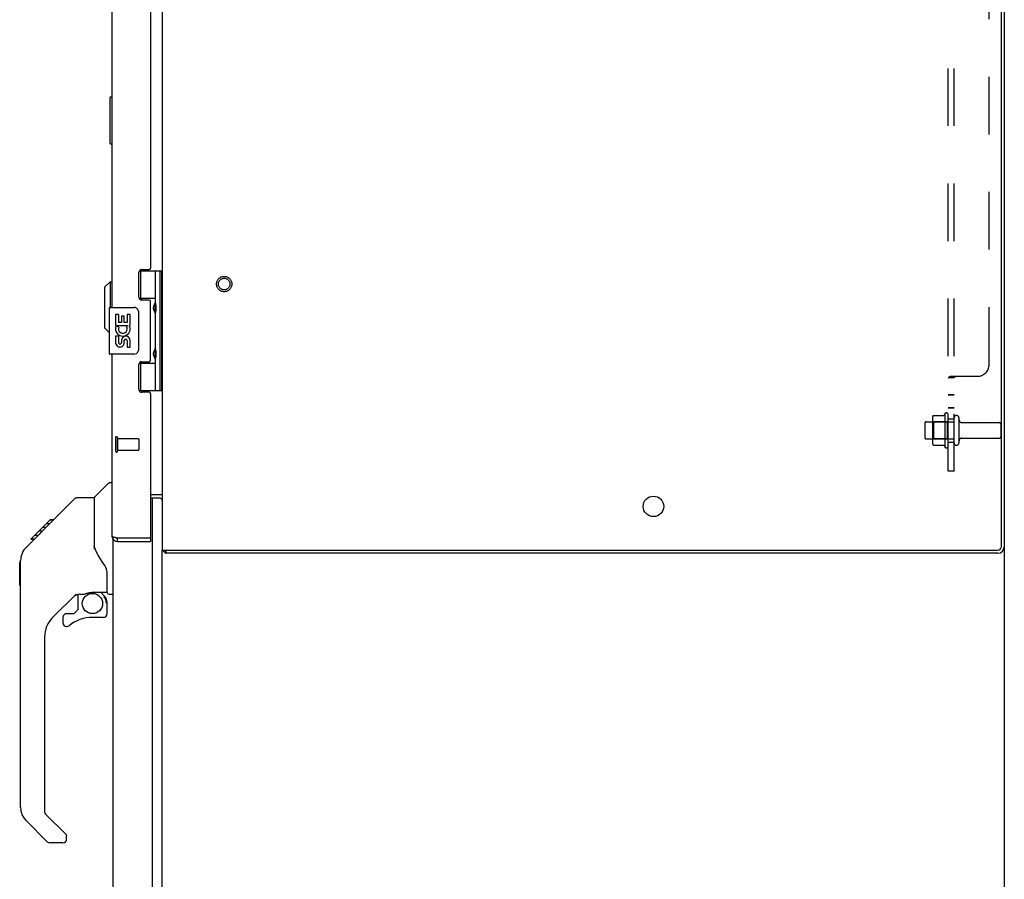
# Model space of a CAD drawing. Header units: inches. Extents: x 0 to 224, y 0 to 145.
# Tile 81 of 125: x 178 to 199, y 45 to 63. Entities that reach past the tile are written whole.
import ezdxf

# ---------------------------------------------------------------- set-up
doc = ezdxf.new("R2010")
doc.units = ezdxf.units.IN
doc.header["$LTSCALE"] = 12.302632
doc.header["$MEASUREMENT"] = 0
doc.linetypes.add('HIDDEN', pattern=[0.2, 0.1, -0.1])
doc.layers.get('0').update_dxf_attribs({"linetype": 'CONTINUOUS'})
doc.layers.add('02___PRT_ALL_AXES', color=7, linetype='CONTINUOUS')
doc.layers.add('DEFAULT_2', color=8, linetype='HIDDEN')

msp = doc.modelspace()

# ---------------------------------------------------------------- linework, layer by layer
at = {"color": 3, "linetype": 'Continuous'}
for p, q in [((181.38, 86.191), (181.38, 51.817)), ((199.317, 51.897), (199.317, 86.111)), ((199.38, 86.118), (199.38, 51.89)), ((180.307, 81.007), (180.307, 57.007)), ((181.132, 80.163), (181.132, 57.846)), ((180.882, 57.224), (180.882, 57.753)), ((180.944, 57.815), (181.101, 57.815)), ((181.101, 57.162), (180.944, 57.162)), ((181.132, 55.878), (181.132, 57.131)), ((180.307, 56.007), (180.307, 52.121)), ((180.882, 55.256), (180.882, 55.785)), ((180.944, 55.847), (181.101, 55.847)), ((181.101, 55.194), (180.944, 55.194)), ((181.132, 55.163), (181.132, 52.094)), ((181.132, 53.006), (181.379, 53.006)), ((181.338, 52.929), (181.132, 52.929)), ((181.176, 53.004), (181.176, 53.006)), ((181.176, 21.128), (181.176, 52.929)), ((180.322, 52.064), (180.322, 21.251)), ((180.362, 52.094), (180.366, 52.093)), ((180.366, 52.093), (180.372, 52.092)), ((180.372, 52.092), (180.377, 52.09)), ((180.377, 52.09), (180.382, 52.089)), ((180.382, 52.089), (180.39, 52.087)), ((180.39, 52.087), (180.399, 52.085)), ((180.399, 52.085), (180.424, 52.079)), ((180.424, 52.079), (181.117, 52.079)), ((180.424, 52.004), (181.132, 52.004)), ((181.38, 51.817), (199.237, 51.817)), ((199.244, 51.754), (181.455, 51.754))]:
    msp.add_line(p, q, dxfattribs=at)
at = {"color": 7, "linetype": 'Continuous'}
for p, q in [((180.262, 61.489), (180.262, 60.519)), ((180.307, 61.504), (180.277, 61.504)), ((180.277, 60.504), (180.307, 60.504)), ((180.892, 57.786), (181.375, 57.786)), ((180.917, 57.786), (180.917, 57.196)), ((181.237, 57.099), (181.237, 57.786)), ((181.336, 55.227), (181.336, 57.786)), ((181.375, 55.227), (181.375, 57.786)), ((180.15, 57.437), (180.268, 57.555)), ((180.268, 57.555), (180.268, 57.007)), ((180.268, 57.555), (180.307, 57.555)), ((180.15, 57.437), (180.15, 56.571)), ((181.237, 57.196), (180.889, 57.196)), ((180.894, 57.187), (180.948, 57.187)), ((181.221, 57.07), (181.221, 57.069)), ((181.221, 57.069), (181.221, 56.929)), ((181.38, 57.128), (181.375, 57.129)), ((180.247, 56.992), (180.247, 56.022)), ((180.262, 57.007), (180.772, 57.007)), ((180.872, 56.907), (180.872, 56.107)), ((181.221, 56.929), (181.221, 56.928)), ((181.237, 56.115), (181.237, 56.899)), ((181.38, 56.869), (181.375, 56.869)), ((180.15, 56.571), (180.247, 56.474)), ((180.772, 56.007), (180.262, 56.007)), ((181.221, 56.086), (181.221, 56.085)), ((181.221, 56.085), (181.221, 55.945)), ((181.38, 56.144), (181.375, 56.145)), ((180.892, 55.818), (181.237, 55.818)), ((180.948, 55.827), (180.899, 55.827)), ((180.917, 55.818), (180.917, 55.227)), ((181.221, 55.945), (181.221, 55.944)), ((181.237, 55.227), (181.237, 55.915)), ((181.38, 55.885), (181.375, 55.885)), ((181.375, 55.227), (180.889, 55.227)), ((180.307, 53.258), (180.26, 53.258)), ((179.934, 52.949), (180.232, 53.247)), ((178.888, 52.296), (179.512, 52.92)), ((179.567, 52.943), (179.928, 52.943)), ((179.928, 52.943), (179.928, 51.839)), ((181.338, 53.004), (181.132, 53.004)), ((178.575, 52.05), (178.988, 52.464)), ((179.055, 52.464), (178.988, 52.464)), ((178.989, 52.464), (178.989, 52.464)), ((178.989, 52.464), (179.056, 52.464)), ((178.99, 52.466), (179.057, 52.466)), ((178.747, 52.155), (178.88, 52.288)), ((178.813, 52.222), (178.747, 52.222)), ((178.895, 52.304), (178.829, 52.304)), ((178.888, 52.296), (178.852, 52.26)), ((178.972, 52.38), (178.905, 52.38)), ((178.469, 51.876), (178.747, 52.155)), ((178.575, 52.05), (178.642, 52.05)), ((178.578, 52.053), (178.645, 52.053)), ((178.646, 52.054), (178.579, 52.054)), ((178.727, 52.135), (178.66, 52.135)), ((178.774, 52.182), (178.747, 52.155)), ((180.424, 52.004), (180.424, 52.079)), ((181.117, 52.079), (181.132, 52.079)), ((181.132, 52.079), (181.132, 52.004)), ((179.948, 51.846), (179.928, 51.901)), ((179.978, 51.778), (179.948, 51.846)), ((181.38, 21.535), (181.38, 51.817)), ((181.433, 51.773), (181.455, 51.807)), ((181.455, 51.817), (181.455, 51.754)), ((199.38, 51.89), (199.38, 14.379)), ((178.334, 51.548), (178.354, 51.568)), ((178.354, 46.315), (178.354, 51.599)), ((178.334, 51.072), (178.334, 51.548)), ((180.204, 50.916), (180.204, 51.323)), ((178.334, 51.072), (178.354, 51.052)), ((179.54, 50.881), (179.038, 50.38)), ((179.574, 50.871), (179.574, 50.545)), ((179.616, 50.876), (179.704, 50.876)), ((179.882, 50.918), (179.889, 50.918)), ((179.889, 50.918), (180.184, 50.918)), ((180.067, 50.918), (180.146, 50.838)), ((180.243, 50.876), (180.322, 50.876)), ((179.499, 50.464), (179.571, 50.536)), ((180.184, 50.699), (180.204, 50.699)), ((180.204, 50.461), (180.204, 50.699)), ((179.259, 50.382), (179.259, 50.263)), ((179.338, 50.461), (179.491, 50.461)), ((180.125, 50.382), (179.889, 50.382)), ((178.865, 49.962), (178.865, 46.229)), ((178.889, 46.174), (179.324, 45.738)), ((178.921, 45.584), (178.469, 46.037)), ((179.338, 45.64), (179.338, 45.705)), ((179.259, 45.561), (178.977, 45.561))]:
    msp.add_line(p, q, dxfattribs=at)
for points in [[(181.237, 56.855), (181.236, 56.863), (181.234, 56.873), (181.231, 56.883), (181.227, 56.894), (181.223, 56.906), (181.218, 56.918), (181.213, 56.929), (181.208, 56.941), (181.204, 56.953), (181.2, 56.964), (181.197, 56.976), (181.195, 56.987), (181.195, 56.999), (181.195, 57.01), (181.197, 57.022), (181.2, 57.033), (181.204, 57.045), (181.208, 57.056), (181.213, 57.068), (181.218, 57.08), (181.223, 57.091), (181.227, 57.103), (181.231, 57.114), (181.234, 57.125), (181.236, 57.134), (181.237, 57.143)], [(180.865, 56.943), (180.867, 56.937), (180.869, 56.931), (180.87, 56.925), (180.871, 56.919), (180.872, 56.913), (180.872, 56.907)], [(180.872, 56.107), (180.872, 56.1), (180.871, 56.094), (180.87, 56.088), (180.869, 56.082), (180.867, 56.076), (180.865, 56.071)], [(181.237, 55.871), (181.236, 55.879), (181.234, 55.889), (181.231, 55.899), (181.227, 55.91), (181.223, 55.922), (181.218, 55.934), (181.213, 55.945), (181.208, 55.957), (181.204, 55.969), (181.2, 55.98), (181.197, 55.992), (181.195, 56.003), (181.195, 56.015), (181.195, 56.026), (181.197, 56.038), (181.2, 56.049), (181.204, 56.061), (181.208, 56.072), (181.213, 56.084), (181.218, 56.096), (181.223, 56.107), (181.227, 56.119), (181.231, 56.13), (181.234, 56.141), (181.236, 56.15), (181.237, 56.159)], [(179.512, 52.92), (179.519, 52.927), (179.528, 52.933), (179.537, 52.937), (179.547, 52.94), (179.557, 52.943), (179.567, 52.943)], [(178.852, 52.26), (178.83, 52.238), (178.808, 52.216), (178.774, 52.182)], [(178.469, 51.876), (178.45, 51.856), (178.424, 51.823), (178.402, 51.788), (178.384, 51.75), (178.37, 51.711), (178.36, 51.67), (178.355, 51.629), (178.354, 51.599)], [(180.151, 51.493), (180.102, 51.564), (180.053, 51.64), (180.013, 51.711), (179.978, 51.778)], [(180.204, 51.323), (180.203, 51.346), (180.198, 51.381), (180.189, 51.415), (180.177, 51.447), (180.162, 51.476), (180.151, 51.493)], [(179.704, 50.876), (179.712, 50.877), (179.721, 50.879), (179.731, 50.882), (179.743, 50.886), (179.756, 50.891), (179.771, 50.896), (179.787, 50.901), (179.805, 50.906), (179.824, 50.911), (179.843, 50.914), (179.863, 50.917), (179.882, 50.918)], [(180.141, 50.832), (180.139, 50.83), (180.132, 50.824)], [(180.184, 50.699), (180.183, 50.713), (180.182, 50.726), (180.179, 50.74), (180.175, 50.753), (180.171, 50.766), (180.165, 50.779), (180.158, 50.791), (180.15, 50.803), (180.142, 50.814), (180.132, 50.824)], [(180.146, 50.838), (180.146, 50.838), (180.146, 50.837), (180.145, 50.836), (180.144, 50.835), (180.141, 50.832)]]:
    msp.add_lwpolyline(points, dxfattribs=at)
at = {"color": 3, "linetype": 'Continuous'}
for points in [[(181.379, 53.006), (181.379, 53.005), (181.379, 53.004), (181.379, 53.003), (181.379, 53.002), (181.379, 53.001), (181.379, 52.999), (181.379, 52.998)], [(181.379, 52.998), (181.38, 52.994), (181.38, 52.992), (181.38, 52.991)], [(180.307, 52.121), (180.307, 52.121), (180.307, 52.12), (180.307, 52.119), (180.308, 52.119), (180.308, 52.118), (180.308, 52.117), (180.309, 52.117), (180.309, 52.116), (180.31, 52.115), (180.311, 52.115), (180.311, 52.114), (180.312, 52.113), (180.313, 52.113), (180.314, 52.112), (180.315, 52.111), (180.316, 52.111), (180.317, 52.11), (180.318, 52.109), (180.32, 52.109), (180.321, 52.108), (180.322, 52.107), (180.324, 52.107), (180.325, 52.106), (180.327, 52.105), (180.329, 52.105), (180.33, 52.104), (180.332, 52.104), (180.334, 52.103), (180.336, 52.102), (180.337, 52.102), (180.339, 52.101), (180.341, 52.1), (180.343, 52.1), (180.346, 52.099), (180.348, 52.098), (180.35, 52.098), (180.352, 52.097), (180.354, 52.096), (180.357, 52.096), (180.362, 52.094)], [(181.433, 51.773), (181.435, 51.772), (181.436, 51.771), (181.438, 51.769), (181.44, 51.767), (181.441, 51.766), (181.444, 51.762)], [(181.444, 51.762), (181.445, 51.76), (181.447, 51.759), (181.448, 51.758), (181.449, 51.757), (181.451, 51.756), (181.452, 51.755), (181.453, 51.755), (181.454, 51.754), (181.455, 51.754)]]:
    msp.add_lwpolyline(points, dxfattribs=at)
at = {"color": 7, "linetype": 'Continuous'}
msp.add_circle((179.889, 50.678), 0.217, dxfattribs=at)
for centre, radius, start, end in [((180.277, 61.489), 0.015, 90, 180), ((180.277, 60.519), 0.015, 180, 270), ((181.311, 57.069), 0.09, 145.3566, 179.328), ((180.262, 56.992), 0.015, 90, 180), ((180.772, 56.907), 0.1, 21.205, 90), ((181.311, 56.929), 0.09, 180.672, 214.6434), ((180.262, 56.022), 0.015, 180, 270), ((180.772, 56.107), 0.1, 270, 338.7946), ((181.311, 56.085), 0.09, 145.3566, 179.328), ((181.311, 55.945), 0.09, 180.672, 214.6434), ((180.26, 53.219), 0.0394, 90, 135), ((179.948, 52.935), 0.0197, 135, 180), ((181.338, 52.887), 0.117, 69.2396, 90), ((180.424, 52.121), 0.042, 244.1711, 270), ((180.184, 50.937), 0.0197, 270, 360), ((179.616, 50.679), 0.197, 90, 127.4405), ((180.007, 50.699), 0.197, 0, 45), ((180.243, 50.916), 0.0394, 180, 270), ((179.562, 50.545), 0.0118, 315, 360), ((179.456, 49.962), 0.591, 135, 180), ((179.338, 50.382), 0.0787, 90, 180), ((179.889, 49.595), 0.787, 90, 129.5212), ((179.491, 50.473), 0.0118, 270, 315), ((180.125, 50.461), 0.0787, 270, 360), ((179.338, 50.263), 0.0787, 180, 309.5212), ((178.747, 46.315), 0.394, 180, 225), ((178.944, 46.229), 0.0787, 180, 225), ((179.291, 45.705), 0.0472, 0, 45), ((178.977, 45.64), 0.0787, 225, 270), ((179.259, 45.64), 0.0787, 270, 360)]:
    msp.add_arc(centre, radius, start, end, dxfattribs=at)
at = {"color": 3, "linetype": 'Continuous'}
for centre, radius, start, end in [((180.944, 57.753), 0.062, 90, 180), ((181.101, 57.846), 0.031, 270, 360), ((180.944, 57.224), 0.062, 180, 270), ((181.101, 57.131), 0.031, 0, 90), ((180.944, 55.785), 0.062, 90, 180), ((181.101, 55.878), 0.031, 270, 360), ((180.944, 55.256), 0.062, 180, 270), ((181.101, 55.163), 0.031, 0, 90), ((181.338, 52.887), 0.042, 0, 90), ((180.424, 52.121), 0.117, 180, 270), ((181.117, 52.094), 0.015, 270, 360), ((181.497, 51.871), 0.117, 207.4991, 236.9002), ((199.237, 51.897), 0.08, 270, 360), ((199.244, 51.89), 0.136, 270, 360)]:
    msp.add_arc(centre, radius, start, end, dxfattribs=at)
at = {"color": 7, "linetype": 'Continuous'}
for centre in [(181.148, 56.999), (181.148, 56.015)]:
    msp.add_ellipse(centre, major_axis=(0, 0.188), ratio=0.5625, start_param=-2.134404, end_param=-1.007189, dxfattribs=at)
at = {"layer": '02___PRT_ALL_AXES', "color": 7, "linetype": 'Continuous'}
for p, q in [((180.262, 61.489), (180.262, 60.519)), ((180.948, 57.162), (180.948, 57.187)), ((180.385, 56.853), (180.385, 56.622)), ((180.445, 56.853), (180.385, 56.853)), ((180.445, 56.853), (180.445, 56.685)), ((180.634, 56.853), (180.634, 56.685)), ((180.697, 56.853), (180.634, 56.853)), ((180.697, 56.622), (180.697, 56.853)), ((180.385, 56.622), (180.644, 56.622)), ((180.508, 56.685), (180.445, 56.685)), ((180.508, 56.821), (180.508, 56.685)), ((180.569, 56.821), (180.508, 56.821)), ((180.569, 56.685), (180.569, 56.821)), ((180.634, 56.685), (180.569, 56.685)), ((180.644, 56.622), (180.617, 56.603)), ((180.679, 56.622), (180.697, 56.622)), ((180.385, 56.575), (180.385, 56.522)), ((180.453, 56.586), (180.395, 56.611)), ((180.385, 56.392), (180.385, 56.235)), ((180.445, 56.392), (180.385, 56.392)), ((180.445, 56.392), (180.445, 56.255)), ((180.508, 56.297), (180.508, 56.255)), ((180.569, 56.235), (180.569, 56.304)), ((180.634, 56.297), (180.634, 56.161)), ((180.697, 56.161), (180.697, 56.297)), ((180.634, 56.161), (180.697, 56.161)), ((180.948, 55.827), (180.948, 55.847))]:
    msp.add_line(p, q, dxfattribs=at)
at = {"layer": '02___PRT_ALL_AXES', "color": 8, "linetype": 'HIDDEN'}
for p, q in [((198.11, 54.735), (198.11, 54.023)), ((197.71, 54.562), (198.305, 54.562)), ((198.18, 54.045), (198.18, 54.713)), ((198.305, 54.196), (198.305, 54.562)), ((198.474, 54.545), (199.275, 54.545)), ((180.425, 53.955), (180.425, 54.203)), ((180.425, 54.203), (180.872, 54.203)), ((197.71, 54.196), (198.305, 54.196)), ((198.474, 54.213), (199.275, 54.213)), ((180.425, 53.955), (180.872, 53.955))]:
    msp.add_line(p, q, dxfattribs=at)
msp.add_circle((182.705, 57.507), 0.124, dxfattribs=at)
at = {"layer": '02___PRT_ALL_AXES', "color": 3, "linetype": 'Continuous'}
msp.add_circle((191.88, 52.754), 0.219, dxfattribs=at)
at = {"layer": '02___PRT_ALL_AXES', "color": 7, "linetype": 'Continuous'}
for centre, radius, start, end in [((180.54, 56.549), 0.157, 25.737, 27.8532), ((180.543, 56.549), 0.154, 341.4199, 26.1963), ((180.54, 56.549), 0.157, 156.5966, 170.2969), ((180.54, 56.549), 0.157, 189.7031, 341.8791), ((180.54, 56.549), 0.0943, 156.5966, 35.1122), ((180.477, 56.255), 0.0943, 192.5402, 251.701), ((180.477, 56.255), 0.0314, 180, 0.0485), ((180.477, 56.255), 0.0943, 251.7267, 347.4338), ((180.603, 56.297), 0.0943, 0, 180), ((180.603, 56.292), 0.0362, 83.4285, 161.7628), ((180.603, 56.297), 0.0314, 0, 81.2295)]:
    msp.add_arc(centre, radius, start, end, dxfattribs=at)
at = {"layer": '02___PRT_ALL_AXES', "color": 8, "linetype": 'HIDDEN'}
for centre, radius, start, end in [((198.71, 54.379), 0.698, 149.3369, 152.3186), ((198.142, 54.713), 0.0384, 0, 145.5503), ((198.71, 54.379), 0.698, 207.6814, 210.6631), ((198.142, 54.045), 0.0384, 214.4497, 360)]:
    msp.add_arc(centre, radius, start, end, dxfattribs=at)
at = {"layer": 'DEFAULT_2', "color": 8, "linetype": 'HIDDEN'}
for p, q in [((198.18, 53.504), (198.18, 84.504)), ((198.305, 53.504), (198.305, 84.504)), ((199.055, 55.785), (199.055, 82.223)), ((198.181, 55.504), (198.18, 55.5)), ((198.305, 55.5), (198.18, 55.5)), ((198.233, 55.535), (198.805, 55.535)), ((198.305, 55.141), (198.18, 55.141)), ((198.305, 55.134), (198.18, 55.134)), ((198.305, 54.861), (198.18, 54.861)), ((198.305, 54.854), (198.18, 54.854)), ((197.68, 54.532), (197.68, 54.226)), ((197.844, 54.635), (197.844, 54.124)), ((197.864, 54.563), (197.844, 54.583)), ((198.16, 54.563), (197.864, 54.563)), ((197.864, 54.563), (197.864, 54.196)), ((197.865, 54.698), (198.084, 54.698)), ((198.16, 54.563), (198.18, 54.583)), ((198.16, 54.563), (198.16, 54.196)), ((198.18, 54.629), (198.305, 54.629)), ((198.411, 54.644), (198.411, 54.115)), ((199.305, 54.515), (199.305, 54.243)), ((180.382, 54.221), (180.382, 53.937)), ((180.425, 54.221), (180.425, 53.937)), ((180.882, 54.193), (180.882, 53.965)), ((197.864, 54.196), (197.844, 54.176)), ((198.16, 54.196), (197.864, 54.196)), ((198.16, 54.196), (198.18, 54.176)), ((198.18, 54.129), (198.305, 54.129)), ((197.865, 54.06), (198.084, 54.06)), ((198.305, 53.504), (198.18, 53.504))]:
    msp.add_line(p, q, dxfattribs=at)
for points in [[(198.207, 55.522), (198.2, 55.519), (198.194, 55.516), (198.188, 55.512), (198.184, 55.508), (198.181, 55.504), (198.18, 55.5)], [(198.233, 55.535), (198.228, 55.531), (198.221, 55.528), (198.214, 55.525), (198.207, 55.522), (198.2, 55.519), (198.194, 55.516), (198.188, 55.512)], [(198.312, 55.511), (198.309, 55.507), (198.306, 55.504), (198.305, 55.5)], [(198.309, 55.507), (198.306, 55.504), (198.305, 55.5)], [(198.33, 55.535), (198.331, 55.53), (198.33, 55.526), (198.327, 55.523), (198.324, 55.519), (198.32, 55.516), (198.316, 55.514), (198.312, 55.511)], [(198.327, 55.523), (198.324, 55.519), (198.32, 55.516), (198.316, 55.514)], [(198.33, 55.535), (198.331, 55.53), (198.33, 55.526)], [(197.856, 54.692), (197.857, 54.694), (197.858, 54.695), (197.859, 54.696), (197.861, 54.697), (197.862, 54.698), (197.864, 54.698), (197.865, 54.698)], [(198.092, 54.703), (198.092, 54.703), (198.092, 54.703), (198.092, 54.703), (198.092, 54.702), (198.092, 54.702), (198.091, 54.702), (198.091, 54.701), (198.091, 54.701), (198.09, 54.701), (198.09, 54.7), (198.09, 54.7), (198.089, 54.7), (198.089, 54.699), (198.088, 54.699), (198.087, 54.699), (198.086, 54.698), (198.085, 54.698), (198.084, 54.698)], [(197.856, 54.066), (197.857, 54.065), (197.858, 54.064), (197.859, 54.062), (197.861, 54.061), (197.862, 54.061), (197.864, 54.06), (197.865, 54.06)], [(198.084, 54.06), (198.085, 54.06), (198.086, 54.06), (198.087, 54.06), (198.088, 54.059), (198.089, 54.059), (198.089, 54.059), (198.09, 54.058), (198.09, 54.058), (198.09, 54.058), (198.091, 54.057), (198.091, 54.057), (198.091, 54.057), (198.092, 54.056), (198.092, 54.056), (198.092, 54.056), (198.092, 54.056), (198.092, 54.055), (198.092, 54.055)]]:
    msp.add_lwpolyline(points, dxfattribs=at)
for radius in [0.164, 0.124]:
    msp.add_circle((182.705, 57.507), radius, dxfattribs=at)
for centre, radius, start, end in [((198.805, 55.785), 0.25, 270, 360), ((197.71, 54.532), 0.03, 90, 180), ((197.985, 54.635), 0.141, 156.05, 180), ((198.358, 54.644), 0.053, 0, 180), ((198.474, 54.608), 0.0625, 180, 270), ((199.275, 54.515), 0.03, 0, 90), ((180.404, 54.221), 0.0215, 0, 180), ((180.872, 54.193), 0.01, 0, 90), ((197.71, 54.226), 0.03, 180, 270), ((197.985, 54.124), 0.141, 180, 203.95), ((198.358, 54.115), 0.053, 180, 360), ((198.474, 54.151), 0.0625, 90, 180), ((199.275, 54.243), 0.03, 270, 360), ((180.404, 53.937), 0.0215, 180, 360), ((180.872, 53.965), 0.01, 270, 360)]:
    msp.add_arc(centre, radius, start, end, dxfattribs=at)

doc.saveas('drawing.dxf')
